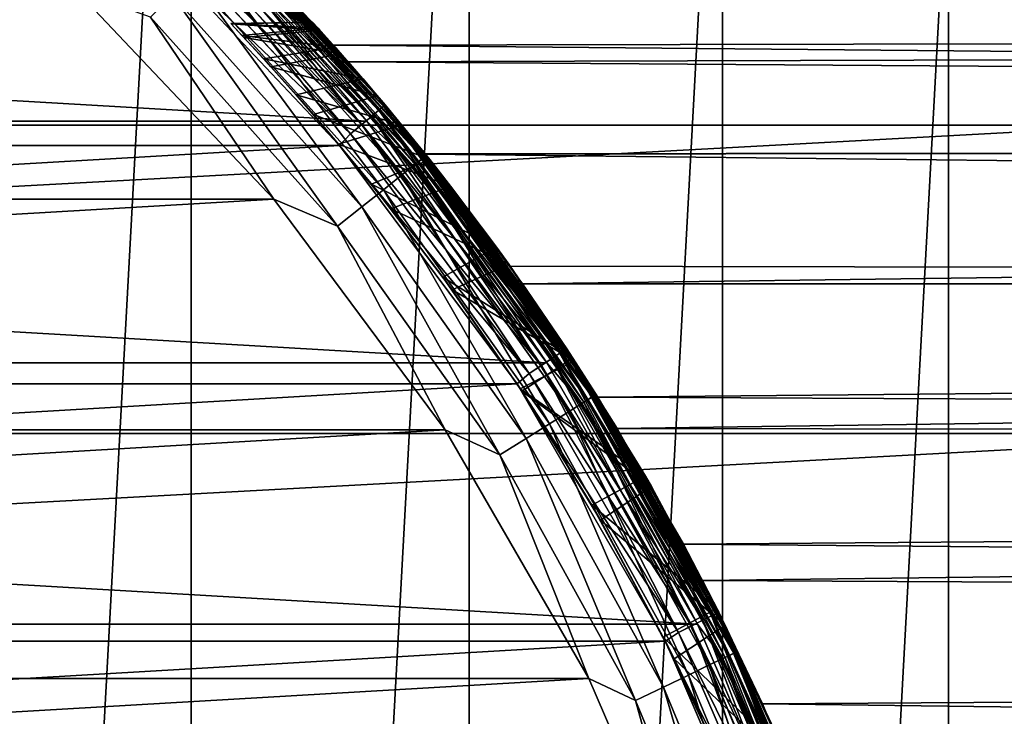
# Model space of a CAD drawing. Header units: metres. Extents: x -28 to 239, y -27 to 27.
# Tile 29 of 60: x 13.47 to 21.56, y 8.79 to 14.52. Entities that reach past the tile are written whole.
import ezdxf

# ---------------------------------------------------------------- set-up
doc = ezdxf.new("R2010")
doc.units = ezdxf.units.M
doc.layers.add('solid_10151053_XXX', color=7, linetype='CONTINUOUS')

msp = doc.modelspace()

# ---------------------------------------------------------------- linework, layer by layer
at = {"layer": 'solid_10151053_XXX'}
for points in [[(12.416398, 23.411173, -10.5), (14.875552, 21.930981, -10.5), (12.416398, -23.411173, -10.5)], [(14.875552, 21.930981, -10.5), (14.875552, -21.930981, -10.5), (12.416398, -23.411173, -10.5)], [(14.875552, 21.930981, -10.5), (17.160183, 20.193516, -10.5), (14.875552, -21.930981, -10.5)], [(17.160183, 20.193516, -10.5), (17.160183, -20.193516, -10.5), (14.875552, -21.930981, -10.5)], [(17.160183, 20.193516, -10.5), (19.243534, 18.219122, -10.5), (17.160183, -20.193516, -10.5)], [(19.243534, 18.219122, -10.5), (19.243534, -18.219122, -10.5), (17.160183, -20.193516, -10.5)], [(19.243534, 18.219122, -10.5), (21.101072, 16.031057, -10.5), (19.243534, -18.219122, -10.5)], [(21.101072, 16.031057), (-21.101072, 16.031057), (-22.711102, 13.654884)], [(22.711102, 13.654884), (21.101072, 16.031057), (-22.711102, 13.654884)], [(21.101072, 16.031057, -10.5), (21.101072, -16.031057, -10.5), (19.243534, -18.219122, -10.5)], [(21.101072, 16.031057, -10.5), (22.711102, 13.654884, -10.5), (21.101072, -16.031057, -10.5)], [(21.618973, 15.707104, -10.474928), (22.711102, 13.654884, -10.5), (21.101072, 16.031057, -10.5)], [(21.618088, 15.706461, -0.024823), (21.101072, 16.031057), (22.711102, 13.654884)], [(14.742504, 15.626141, 1.170591), (16.456903, 13.808983, 1.170591), (14.70818, 15.589761, 1.049887)], [(14.708361, 15.589952, 212.549667), (16.418791, 13.777001, 212.549667), (14.742597, 15.62624, 212.428909)], [(14.742504, 15.626141, 1.170591), (14.754196, 15.638533, 1.3), (16.469955, 13.819933, 1.3)], [(14.742504, 15.626141, 1.170591), (16.469955, 13.819933, 1.3), (16.456903, 13.808983, 1.170591)], [(14.742597, 15.62624, 212.428909), (16.457008, 13.80907, 212.428909), (14.754196, 15.638533, 212.300003)], [(16.418791, 13.777001, 212.549667), (16.457008, 13.80907, 212.428909), (14.742597, 15.62624, 212.428909)], [(14.754191, 15.638536, 268.75), (16.469952, 13.819939, 268.75), (14.754196, 15.638533, 213.449997)], [(15.181521, 15.181521, 269.017029), (16.469952, 13.819939, 268.75), (14.754191, 15.638536, 268.75)], [(14.754196, 15.638533, 1.3), (15.61942, 14.774427, 129.624146), (16.166613, 14.17359, 128.458817)], [(16.469955, 13.819933, 1.3), (14.754196, 15.638533, 1.3), (16.166613, 14.17359, 128.458817)], [(14.754196, 15.638533, 212.300003), (16.469955, 13.819933, 212.300003), (14.927649, 15.47305, 140.241653)], [(16.457008, 13.80907, 212.428909), (16.469955, 13.819933, 212.300003), (14.754196, 15.638533, 212.300003)], [(16.469952, 13.819939, 268.75), (16.469955, 13.819933, 213.449997), (14.754196, 15.638533, 213.449997)], [(15.195915, 15.195915, 213.388382), (14.754196, 15.638533, 213.449997), (16.469955, 13.819933, 213.449997)], [(14.70818, 15.589761, 1.049887), (16.418591, 13.776833, 1.049887), (14.65357, 15.531878, 0.946262)], [(14.653825, 15.532146, 212.653366), (16.357912, 13.725919, 212.653366), (14.708361, 15.589952, 212.549667)], [(16.456903, 13.808983, 1.170591), (16.418591, 13.776833, 1.049887), (14.70818, 15.589761, 1.049887)], [(16.357912, 13.725919, 212.653366), (16.418791, 13.777001, 212.549667), (14.708361, 15.589952, 212.549667)], [(-16.321114, 13.686161, 213.25), (-14.621267, 15.488976, 213.25), (16.321098, 13.68618, 213.25)], [(-14.621267, 15.488976, 213.25), (14.62125, 15.488993, 213.25), (16.321098, 13.68618, 213.25)], [(14.582401, 15.456443, 0.866791), (16.278183, 13.659019, 0.866791), (14.499534, 15.368608, 0.816902)], [(14.499881, 15.368976, 212.782959), (16.186068, 13.581722, 212.782959), (14.582712, 15.456773, 212.732941)], [(14.65357, 15.531878, 0.946262), (16.35763, 13.72568, 0.946262), (14.582401, 15.456443, 0.866791)], [(16.35763, 13.72568, 0.946262), (16.278183, 13.659019, 0.866791), (14.582401, 15.456443, 0.866791)], [(14.582712, 15.456773, 212.732941), (16.278532, 13.659309, 212.732941), (14.653825, 15.532146, 212.653366)], [(16.186068, 13.581722, 212.782959), (16.278532, 13.659309, 212.732941), (14.582712, 15.456773, 212.732941)], [(15.105076, 15.105076, 213.259796), (16.321098, 13.68618, 213.25), (14.62125, 15.488993, 213.25)], [(16.418591, 13.776833, 1.049887), (16.35763, 13.72568, 0.946262), (14.65357, 15.531878, 0.946262)], [(16.278532, 13.659309, 212.732941), (16.357912, 13.725919, 212.653366), (14.653825, 15.532146, 212.653366)], [(16.469955, 13.819933, 212.300003), (15.409612, 14.993128, 142.027817), (14.927649, 15.47305, 140.241653)], [(14.499881, 15.368976, 212.782959), (14.419907, 15.266498, 212.800003), (16.186068, 13.581722, 212.782959)], [(14.499534, 15.368608, 0.816902), (16.185678, 13.581397, 0.816902), (14.419954, 15.266453, 0.8)], [(16.278183, 13.659019, 0.866791), (16.185678, 13.581397, 0.816902), (14.499534, 15.368608, 0.816902)], [(14.419907, 15.266498, 212.800003), (-14.41992, 15.266485, 212.800003), (-16.096085, 13.487613, 212.800003)], [(16.096073, 13.487626, 212.800003), (14.419907, 15.266498, 212.800003), (-16.096085, 13.487613, 212.800003)], [(-16.096066, 13.487636, 0.8), (-14.419897, 15.266507, 0.8), (14.419954, 15.266453, 0.8)], [(-16.096066, 13.487636, 0.8), (14.419954, 15.266453, 0.8), (16.096115, 13.487576, 0.8)], [(16.186068, 13.581722, 212.782959), (14.419907, 15.266498, 212.800003), (16.096073, 13.487626, 212.800003)], [(16.185678, 13.581397, 0.816902), (16.096115, 13.487576, 0.8), (14.419954, 15.266453, 0.8)], [(106.580376, 14.477233, 176.516403), (107.219337, 15.216905, 174.760864), (15.409612, 14.993128, 142.027817)], [(110.601418, 15.216905, 165.468674), (111.240379, 14.477233, 163.71315), (15.61942, 14.774427, 129.624146)], [(15.144536, 15.144536, 213.288239), (16.744961, 13.35366, 213.288239), (15.105076, 15.105076, 213.259796)], [(15.118683, 15.118683, 269.270905), (16.716375, 13.330864, 269.270905), (15.181521, 15.181521, 269.017029)], [(15.175838, 15.175838, 213.33255), (16.779572, 13.381262, 213.33255), (15.144536, 15.144536, 213.288239)], [(16.779572, 13.381262, 213.33255), (16.744961, 13.35366, 213.288239), (15.144536, 15.144536, 213.288239)], [(15.195915, 15.195915, 213.388382), (16.801769, 13.398964, 213.388382), (15.175838, 15.175838, 213.33255)], [(16.801769, 13.398964, 213.388382), (16.779572, 13.381262, 213.33255), (15.175838, 15.175838, 213.33255)], [(15.181521, 15.181521, 269.017029), (16.785854, 13.386272, 269.017029), (16.469952, 13.819939, 268.75)], [(16.716375, 13.330864, 269.270905), (16.785854, 13.386272, 269.017029), (15.181521, 15.181521, 269.017029)], [(15.195915, 15.195915, 213.388382), (16.469955, 13.819933, 213.449997), (16.801769, 13.398964, 213.388382)], [(15.017436, 15.017436, 269.498596), (16.604429, 13.24159, 269.498596), (15.118683, 15.118683, 269.270905)], [(15.105076, 15.105076, 213.259796), (16.70133, 13.318867, 213.259796), (16.321098, 13.68618, 213.25)], [(16.744961, 13.35366, 213.288239), (16.70133, 13.318867, 213.259796), (15.105076, 15.105076, 213.259796)], [(16.604429, 13.24159, 269.498596), (16.716375, 13.330864, 269.270905), (15.118683, 15.118683, 269.270905)], [(14.88287, 14.88287, 269.68869), (16.455643, 13.122936, 269.68869), (15.017436, 15.017436, 269.498596)], [(16.455643, 13.122936, 269.68869), (16.604429, 13.24159, 269.498596), (15.017436, 15.017436, 269.498596)], [(16.469955, 13.819933, 212.300003), (16.045424, 14.310638, 143.929749), (15.409612, 14.993128, 142.027817)], [(106.580376, 14.477233, 176.516403), (15.409612, 14.993128, 142.027817), (16.045424, 14.310638, 143.929749)], [(14.721744, 14.721744, 269.831635), (16.277489, 12.980865, 269.831635), (14.88287, 14.88287, 269.68869)], [(16.277489, 12.980865, 269.831635), (16.455643, 13.122936, 269.68869), (14.88287, 14.88287, 269.68869)], [(13.934443, 14.762154, 269.950012), (-13.934437, 14.762158, 269.950012), (-15.554476, 13.044082, 269.950012)], [(15.554481, 13.044076, 269.950012), (13.934443, 14.762154, 269.950012), (-15.554476, 13.044082, 269.950012)], [(14.542154, 14.542154, 269.920227), (13.934443, 14.762154, 269.950012), (15.554481, 13.044076, 269.950012)], [(111.240379, 14.477233, 163.71315), (16.166613, 14.17359, 128.458817), (15.61942, 14.774427, 129.624146)], [(14.542154, 14.542154, 269.920227), (16.078922, 12.822512, 269.920227), (14.721744, 14.721744, 269.831635)], [(16.078922, 12.822512, 269.920227), (16.277489, 12.980865, 269.831635), (14.721744, 14.721744, 269.831635)], [(14.542154, 14.542154, 269.920227), (15.554481, 13.044076, 269.950012), (16.078922, 12.822512, 269.920227)], [(15.201477, 14.488406, 135.390579), (15.919022, 14.451108, 135.002594), (15.87464, 14.499831, 136.327042)], [(15.203965, 14.485871, 136.689438), (15.201477, 14.488406, 135.390579), (15.87464, 14.499831, 136.327042)], [(15.201477, 14.488406, 135.390579), (15.293028, 14.39177, 134.159042), (15.919022, 14.451108, 135.002594)], [(15.203965, 14.485871, 136.689438), (15.293028, 14.39177, 134.159042), (15.201477, 14.488406, 135.390579)], [(15.203965, 14.485871, 136.689438), (15.87464, 14.499831, 136.327042), (15.933566, 14.435086, 137.732452)], [(15.309704, 14.374018, 138.076569), (15.203965, 14.485871, 136.689438), (15.933566, 14.435086, 137.732452)], [(15.309704, 14.374018, 138.076569), (15.293028, 14.39177, 134.159042), (15.203965, 14.485871, 136.689438)], [(15.919022, 14.451108, 135.002594), (15.933566, 14.435086, 137.732452), (15.87464, 14.499831, 136.327042)], [(15.293028, 14.39177, 134.159042), (16.058502, 14.295941, 133.739822), (15.919022, 14.451108, 135.002594)], [(15.309704, 14.374018, 138.076569), (15.933566, 14.435086, 137.732452), (16.106873, 14.241463, 139.237946)], [(16.058502, 14.295941, 133.739822), (15.933566, 14.435086, 137.732452), (15.919022, 14.451108, 135.002594)], [(16.058502, 14.295941, 133.739822), (16.106873, 14.241463, 139.237946), (15.933566, 14.435086, 137.732452)], [(105.978157, 13.509247, 178.170975), (106.580376, 14.477233, 176.516403), (16.045424, 14.310638, 143.929749)], [(111.240379, 14.477233, 163.71315), (111.84259, 13.509247, 162.058578), (16.166613, 14.17359, 128.458817)], [(15.293028, 14.39177, 134.159042), (15.472871, 14.19824, 132.974655), (16.058502, 14.295941, 133.739822)], [(15.309704, 14.374018, 138.076569), (15.472871, 14.19824, 132.974655), (15.293028, 14.39177, 134.159042)], [(15.531381, 14.134223, 139.571609), (15.309704, 14.374018, 138.076569), (16.106873, 14.241463, 139.237946)], [(15.531381, 14.134223, 139.571609), (15.472871, 14.19824, 132.974655), (15.309704, 14.374018, 138.076569)], [(15.472871, 14.19824, 132.974655), (16.288509, 14.033321, 132.519882), (16.058502, 14.295941, 133.739822)], [(16.469955, 13.819933, 212.300003), (16.798309, 13.418897, 145.861664), (16.045424, 14.310638, 143.929749)], [(105.978157, 13.509247, 178.170975), (16.045424, 14.310638, 143.929749), (16.798309, 13.418897, 145.861664)], [(16.288509, 14.033321, 132.519882), (16.106873, 14.241463, 139.237946), (16.058502, 14.295941, 133.739822)], [(15.472871, 14.19824, 132.974655), (15.738317, 13.903417, 131.822311), (16.288509, 14.033321, 132.519882)], [(15.531381, 14.134223, 139.571609), (15.738317, 13.903417, 131.822311), (15.472871, 14.19824, 132.974655)], [(15.531381, 14.134223, 139.571609), (16.106873, 14.241463, 139.237946), (16.406221, 13.89551, 140.85495)], [(16.288509, 14.033321, 132.519882), (16.406221, 13.89551, 140.85495), (16.106873, 14.241463, 139.237946)], [(16.469955, 13.819933, 1.3), (16.166613, 14.17359, 128.458817), (16.80044, 13.41623, 127.31192)], [(111.84259, 13.509247, 162.058578), (16.80044, 13.41623, 127.31192), (16.166613, 14.17359, 128.458817)], [(15.880708, 13.740669, 141.182709), (15.531381, 14.134223, 139.571609), (16.406221, 13.89551, 140.85495)], [(15.880708, 13.740669, 141.182709), (15.738317, 13.903417, 131.822311), (15.531381, 14.134223, 139.571609)], [(15.738317, 13.903417, 131.822311), (16.605824, 13.656386, 131.332169), (16.288509, 14.033321, 132.519882)], [(16.605824, 13.656386, 131.332169), (16.406221, 13.89551, 140.85495), (16.288509, 14.033321, 132.519882)], [(15.738317, 13.903417, 131.822311), (16.08799, 13.497298, 130.691757), (16.605824, 13.656386, 131.332169)], [(15.880708, 13.740669, 141.182709), (16.08799, 13.497298, 130.691757), (15.738317, 13.903417, 131.822311)], [(15.880708, 13.740669, 141.182709), (16.406221, 13.89551, 140.85495), (16.837461, 13.369933, 142.57518)], [(16.605824, 13.656386, 131.332169), (16.837461, 13.369933, 142.57518), (16.406221, 13.89551, 140.85495)], [(16.418591, 13.776833, 1.049887), (17.906965, 11.777596, 1.049887), (16.35763, 13.72568, 0.946262)], [(16.357912, 13.725919, 212.653366), (17.840788, 11.734071, 212.653366), (16.418791, 13.777001, 212.549667)], [(16.456903, 13.808983, 1.170591), (17.948753, 11.805081, 1.170591), (16.418591, 13.776833, 1.049887)], [(17.948753, 11.805081, 1.170591), (17.906965, 11.777596, 1.049887), (16.418591, 13.776833, 1.049887)], [(16.418791, 13.777001, 212.549667), (17.907185, 11.77774, 212.549667), (16.457008, 13.80907, 212.428909)], [(17.840788, 11.734071, 212.653366), (17.907185, 11.77774, 212.549667), (16.418791, 13.777001, 212.549667)], [(16.456903, 13.808983, 1.170591), (16.469955, 13.819933, 1.3), (17.962988, 11.814443, 1.3)], [(16.456903, 13.808983, 1.170591), (17.962988, 11.814443, 1.3), (17.948753, 11.805081, 1.170591)], [(16.457008, 13.80907, 212.428909), (17.948866, 11.805156, 212.428909), (16.469955, 13.819933, 212.300003)], [(17.907185, 11.77774, 212.549667), (17.948866, 11.805156, 212.428909), (16.457008, 13.80907, 212.428909)], [(16.469952, 13.819939, 268.75), (17.962984, 11.814449, 268.75), (16.469955, 13.819933, 213.449997)], [(16.785854, 13.386272, 269.017029), (17.962984, 11.814449, 268.75), (16.469952, 13.819939, 268.75)], [(16.469955, 13.819933, 1.3), (16.80044, 13.41623, 127.31192), (17.496859, 12.494396, 126.207138)], [(17.962988, 11.814443, 1.3), (16.469955, 13.819933, 1.3), (17.496859, 12.494396, 126.207138)], [(16.469955, 13.819933, 212.300003), (17.962988, 11.814443, 212.300003), (16.798309, 13.418897, 145.861664)], [(17.948866, 11.805156, 212.428909), (17.962988, 11.814443, 212.300003), (16.469955, 13.819933, 212.300003)], [(17.962984, 11.814449, 268.75), (17.962988, 11.814443, 213.449997), (16.469955, 13.819933, 213.449997)], [(16.801769, 13.398964, 213.388382), (16.469955, 13.819933, 213.449997), (17.962988, 11.814443, 213.449997)], [(-17.800077, 11.698159, 213.25), (-16.321114, 13.686161, 213.25), (17.800064, 11.698181, 213.25)], [(-16.321114, 13.686161, 213.25), (16.321098, 13.68618, 213.25), (17.800064, 11.698181, 213.25)], [(16.35918, 13.167443, 142.890518), (15.880708, 13.740669, 141.182709), (16.837461, 13.369933, 142.57518)], [(16.35918, 13.167443, 142.890518), (16.08799, 13.497298, 130.691757), (15.880708, 13.740669, 141.182709)], [(16.35763, 13.72568, 0.946262), (17.840479, 11.733868, 0.946262), (16.278183, 13.659019, 0.866791)], [(16.278532, 13.659309, 212.732941), (17.754211, 11.677128, 212.732941), (16.357912, 13.725919, 212.653366)], [(16.70133, 13.318867, 213.259796), (17.800064, 11.698181, 213.25), (16.321098, 13.68618, 213.25)], [(17.906965, 11.777596, 1.049887), (17.840479, 11.733868, 0.946262), (16.35763, 13.72568, 0.946262)], [(17.754211, 11.677128, 212.732941), (17.840788, 11.734071, 212.653366), (16.357912, 13.725919, 212.653366)], [(22.711102, 13.654884), (-22.711102, 13.654884), (-24.054819, 11.118259)], [(24.054819, 11.118259), (22.711102, 13.654884), (-24.054819, 11.118259)], [(16.08799, 13.497298, 130.691757), (17.007412, 13.152834, 130.169601), (16.605824, 13.656386, 131.332169)], [(16.278183, 13.659019, 0.866791), (17.753832, 11.676879, 0.866791), (16.185678, 13.581397, 0.816902)], [(16.186068, 13.581722, 212.782959), (17.653364, 11.6108, 212.782959), (16.278532, 13.659309, 212.732941)], [(17.840479, 11.733868, 0.946262), (17.753832, 11.676879, 0.866791), (16.278183, 13.659019, 0.866791)], [(17.653364, 11.6108, 212.782959), (17.754211, 11.677128, 212.732941), (16.278532, 13.659309, 212.732941)], [(17.007412, 13.152834, 130.169601), (16.837461, 13.369933, 142.57518), (16.605824, 13.656386, 131.332169)], [(22.711102, 13.654884, -10.5), (22.711102, -13.654884, -10.5), (21.101072, -16.031057, -10.5)], [(16.186068, 13.581722, 212.782959), (16.096073, 13.487626, 212.800003), (17.653364, 11.6108, 212.782959)], [(16.185678, 13.581397, 0.816902), (17.652941, 11.610522, 0.816902), (16.096115, 13.487576, 0.8)], [(17.753832, 11.676879, 0.866791), (17.652941, 11.610522, 0.816902), (16.185678, 13.581397, 0.816902)], [(16.096073, 13.487626, 212.800003), (-16.096085, 13.487613, 212.800003), (-17.554287, 11.525928, 212.800003)], [(17.554279, 11.52594, 212.800003), (16.096073, 13.487626, 212.800003), (-17.554287, 11.525928, 212.800003)], [(-17.554274, 11.525948, 0.8), (-16.096066, 13.487636, 0.8), (16.096115, 13.487576, 0.8)], [(-17.554274, 11.525948, 0.8), (16.096115, 13.487576, 0.8), (17.554308, 11.525895, 0.8)], [(16.08799, 13.497298, 130.691757), (16.518501, 12.966839, 129.581116), (17.007412, 13.152834, 130.169601)], [(16.35918, 13.167443, 142.890518), (16.518501, 12.966839, 129.581116), (16.08799, 13.497298, 130.691757)], [(17.653364, 11.6108, 212.782959), (16.096073, 13.487626, 212.800003), (17.554279, 11.52594, 212.800003)], [(17.652941, 11.610522, 0.816902), (17.554308, 11.525895, 0.8), (16.096115, 13.487576, 0.8)], [(105.978157, 13.509247, 178.170975), (16.798309, 13.418897, 145.861664), (17.599754, 12.349033, 147.706909)], [(111.84259, 13.509247, 162.058578), (112.398567, 12.328212, 160.531052), (16.80044, 13.41623, 127.31192)], [(105.422188, 12.328212, 179.698502), (105.978157, 13.509247, 178.170975), (17.599754, 12.349033, 147.706909)], [(16.35918, 13.167443, 142.890518), (16.837461, 13.369933, 142.57518), (17.384636, 12.64985, 144.344391)], [(16.744961, 13.35366, 213.288239), (18.134808, 11.394855, 213.288239), (16.70133, 13.318867, 213.259796)], [(16.716375, 13.330864, 269.270905), (18.103849, 11.375402, 269.270905), (16.785854, 13.386272, 269.017029)], [(16.779572, 13.381262, 213.33255), (18.172291, 11.418407, 213.33255), (16.744961, 13.35366, 213.288239)], [(18.172291, 11.418407, 213.33255), (18.134808, 11.394855, 213.288239), (16.744961, 13.35366, 213.288239)], [(16.801769, 13.398964, 213.388382), (18.196331, 11.433513, 213.388382), (16.779572, 13.381262, 213.33255)], [(18.196331, 11.433513, 213.388382), (18.172291, 11.418407, 213.33255), (16.779572, 13.381262, 213.33255)], [(16.785854, 13.386272, 269.017029), (18.179096, 11.422683, 269.017029), (17.962984, 11.814449, 268.75)], [(18.103849, 11.375402, 269.270905), (18.179096, 11.422683, 269.017029), (16.785854, 13.386272, 269.017029)], [(17.962988, 11.814443, 212.300003), (17.599754, 12.349033, 147.706909), (16.798309, 13.418897, 145.861664)], [(112.398567, 12.328212, 160.531052), (17.496859, 12.494396, 126.207138), (16.80044, 13.41623, 127.31192)], [(16.801769, 13.398964, 213.388382), (17.962988, 11.814443, 213.449997), (18.196331, 11.433513, 213.388382)], [(17.007412, 13.152834, 130.169601), (17.384636, 12.64985, 144.344391), (16.837461, 13.369933, 142.57518)], [(16.604429, 13.24159, 269.498596), (17.982611, 11.299224, 269.498596), (16.716375, 13.330864, 269.270905)], [(16.70133, 13.318867, 213.259796), (18.087555, 11.365165, 213.259796), (17.800064, 11.698181, 213.25)], [(18.134808, 11.394855, 213.288239), (18.087555, 11.365165, 213.259796), (16.70133, 13.318867, 213.259796)], [(17.982611, 11.299224, 269.498596), (18.103849, 11.375402, 269.270905), (16.716375, 13.330864, 269.270905)], [(16.455643, 13.122936, 269.68869), (17.821474, 11.197975, 269.68869), (16.604429, 13.24159, 269.498596)], [(17.821474, 11.197975, 269.68869), (17.982611, 11.299224, 269.498596), (16.604429, 13.24159, 269.498596)], [(16.277489, 12.980865, 269.831635), (17.628534, 11.076743, 269.831635), (16.455643, 13.122936, 269.68869)], [(16.945446, 12.403474, 144.634521), (16.35918, 13.167443, 142.890518), (17.384636, 12.64985, 144.344391)], [(16.945446, 12.403474, 144.634521), (16.518501, 12.966839, 129.581116), (16.35918, 13.167443, 142.890518)], [(17.628534, 11.076743, 269.831635), (17.821474, 11.197975, 269.68869), (16.455643, 13.122936, 269.68869)], [(16.518501, 12.966839, 129.581116), (17.485769, 12.509986, 129.036972), (17.007412, 13.152834, 130.169601)], [(17.485769, 12.509986, 129.036972), (17.384636, 12.64985, 144.344391), (17.007412, 13.152834, 130.169601)], [(15.554481, 13.044076, 269.950012), (-15.554476, 13.044082, 269.950012), (-16.964006, 11.149537, 269.950012)], [(16.964012, 11.14953, 269.950012), (15.554481, 13.044076, 269.950012), (-16.964006, 11.149537, 269.950012)], [(16.078922, 12.822512, 269.920227), (15.554481, 13.044076, 269.950012), (16.964012, 11.14953, 269.950012)], [(16.078922, 12.822512, 269.920227), (17.413486, 10.941619, 269.920227), (16.277489, 12.980865, 269.831635)], [(17.413486, 10.941619, 269.920227), (17.628534, 11.076743, 269.831635), (16.277489, 12.980865, 269.831635)], [(16.518501, 12.966839, 129.581116), (17.02207, 12.298451, 128.496201), (17.485769, 12.509986, 129.036972)], [(16.945446, 12.403474, 144.634521), (17.02207, 12.298451, 128.496201), (16.518501, 12.966839, 129.581116)], [(16.078922, 12.822512, 269.920227), (16.964012, 11.14953, 269.950012), (17.413486, 10.941619, 269.920227)], [(16.945446, 12.403474, 144.634521), (17.384636, 12.64985, 144.344391), (18.012772, 11.738613, 146.089081)], [(17.485769, 12.509986, 129.036972), (18.012772, 11.738613, 146.089081), (17.384636, 12.64985, 144.344391)], [(17.02207, 12.298451, 128.496201), (18.027807, 11.715206, 127.943642), (17.485769, 12.509986, 129.036972)], [(18.027807, 11.715206, 127.943642), (18.012772, 11.738613, 146.089081), (17.485769, 12.509986, 129.036972)], [(17.962988, 11.814443, 1.3), (17.496859, 12.494396, 126.207138), (18.218245, 11.416898, 125.176567)], [(112.398567, 12.328212, 160.531052), (18.218245, 11.416898, 125.176567), (17.496859, 12.494396, 126.207138)], [(17.592882, 11.467213, 146.321747), (16.945446, 12.403474, 144.634521), (18.012772, 11.738613, 146.089081)], [(17.592882, 11.467213, 146.321747), (17.02207, 12.298451, 128.496201), (16.945446, 12.403474, 144.634521)], [(17.962988, 11.814443, 212.300003), (18.376373, 11.160597, 149.363632), (17.599754, 12.349033, 147.706909)], [(105.422188, 12.328212, 179.698502), (17.599754, 12.349033, 147.706909), (18.376373, 11.160597, 149.363632)], [(112.398567, 12.328212, 160.531052), (112.899529, 10.952754, 159.154678), (18.218245, 11.416898, 125.176567)], [(104.921227, 10.952754, 181.074875), (105.422188, 12.328212, 179.698502), (18.376373, 11.160597, 149.363632)], [(17.02207, 12.298451, 128.496201), (17.580675, 11.485516, 127.45488), (18.027807, 11.715206, 127.943642)], [(17.592882, 11.467213, 146.321747), (17.580675, 11.485516, 127.45488), (17.02207, 12.298451, 128.496201)], [(17.962984, 11.814449, 268.75), (19.213099, 9.649188, 268.75), (17.962988, 11.814443, 213.449997)], [(18.179096, 11.422683, 269.017029), (19.213099, 9.649188, 268.75), (17.962984, 11.814449, 268.75)], [(17.592882, 11.467213, 146.321747), (18.012772, 11.738613, 146.089081), (18.658165, 10.682559, 147.699646)], [(17.840479, 11.733868, 0.946262), (19.082067, 9.583374, 0.946262), (17.753832, 11.676879, 0.866791)], [(17.754211, 11.677128, 212.732941), (18.989796, 9.537033, 212.732941), (17.840788, 11.734071, 212.653366)], [(17.906965, 11.777596, 1.049887), (19.153181, 9.619089, 1.049887), (17.840479, 11.733868, 0.946262)], [(19.153181, 9.619089, 1.049887), (19.082067, 9.583374, 0.946262), (17.840479, 11.733868, 0.946262)], [(17.840788, 11.734071, 212.653366), (19.082397, 9.58354, 212.653366), (17.907185, 11.77774, 212.549667)], [(18.989796, 9.537033, 212.732941), (19.082397, 9.58354, 212.653366), (17.840788, 11.734071, 212.653366)], [(17.948753, 11.805081, 1.170591), (19.197876, 9.641536, 1.170591), (17.906965, 11.777596, 1.049887)], [(19.197876, 9.641536, 1.170591), (19.153181, 9.619089, 1.049887), (17.906965, 11.777596, 1.049887)], [(17.907185, 11.77774, 212.549667), (19.153416, 9.619206, 212.549667), (17.948866, 11.805156, 212.428909)], [(19.082397, 9.58354, 212.653366), (19.153416, 9.619206, 212.549667), (17.907185, 11.77774, 212.549667)], [(17.948753, 11.805081, 1.170591), (17.962988, 11.814443, 1.3), (19.213102, 9.649181, 1.3)], [(17.948753, 11.805081, 1.170591), (19.213102, 9.649181, 1.3), (19.197876, 9.641536, 1.170591)], [(17.948866, 11.805156, 212.428909), (19.197998, 9.641597, 212.428909), (17.962988, 11.814443, 212.300003)], [(19.153416, 9.619206, 212.549667), (19.197998, 9.641597, 212.428909), (17.948866, 11.805156, 212.428909)], [(17.962988, 11.814443, 1.3), (18.218245, 11.416898, 125.176567), (18.922054, 10.208129, 124.250565)], [(19.213102, 9.649181, 1.3), (17.962988, 11.814443, 1.3), (18.922054, 10.208129, 124.250565)], [(17.962988, 11.814443, 212.300003), (19.213102, 9.649181, 212.300003), (18.376373, 11.160597, 149.363632)], [(19.197998, 9.641597, 212.428909), (19.213102, 9.649181, 212.300003), (17.962988, 11.814443, 212.300003)], [(19.213099, 9.649188, 268.75), (19.213102, 9.649182, 213.449997), (17.962988, 11.814443, 213.449997)], [(18.196331, 11.433513, 213.388382), (17.962988, 11.814443, 213.449997), (19.213102, 9.649182, 213.449997)], [(18.609673, 10.76724, 126.913063), (18.658165, 10.682559, 147.699646), (18.012772, 11.738613, 146.089081)], [(18.609673, 10.76724, 126.913063), (18.012772, 11.738613, 146.089081), (18.027807, 11.715206, 127.943642)], [(-19.038298, 9.551593, 213.25), (-17.800077, 11.698159, 213.25), (19.038286, 9.551613, 213.25)], [(-17.800077, 11.698159, 213.25), (17.800064, 11.698181, 213.25), (19.038286, 9.551613, 213.25)], [(17.580675, 11.485516, 127.45488), (18.609673, 10.76724, 126.913063), (18.027807, 11.715206, 127.943642)], [(17.753832, 11.676879, 0.866791), (18.989389, 9.53683, 0.866791), (17.652941, 11.610522, 0.816902)], [(17.653364, 11.6108, 212.782959), (18.881929, 9.482862, 212.782959), (17.754211, 11.677128, 212.732941)], [(19.082067, 9.583374, 0.946262), (18.989389, 9.53683, 0.866791), (17.753832, 11.676879, 0.866791)], [(18.881929, 9.482862, 212.782959), (18.989796, 9.537033, 212.732941), (17.754211, 11.677128, 212.732941)], [(18.087555, 11.365165, 213.259796), (19.038286, 9.551613, 213.25), (17.800064, 11.698181, 213.25)], [(17.653364, 11.6108, 212.782959), (17.554279, 11.52594, 212.800003), (18.881929, 9.482862, 212.782959)], [(17.652941, 11.610522, 0.816902), (18.881477, 9.482635, 0.816902), (17.554308, 11.525895, 0.8)], [(18.989389, 9.53683, 0.866791), (18.881477, 9.482635, 0.816902), (17.652941, 11.610522, 0.816902)], [(17.554279, 11.52594, 212.800003), (-17.554287, 11.525928, 212.800003), (-18.773983, 9.409441, 212.800003)], [(18.773975, 9.409454, 212.800003), (17.554279, 11.52594, 212.800003), (-18.773983, 9.409441, 212.800003)], [(-18.773973, 9.40946, 0.8), (-17.554274, 11.525948, 0.8), (17.554308, 11.525895, 0.8)], [(-18.773973, 9.40946, 0.8), (17.554308, 11.525895, 0.8), (18.774002, 9.409402, 0.8)], [(18.881929, 9.482862, 212.782959), (17.554279, 11.52594, 212.800003), (18.773975, 9.409454, 212.800003)], [(18.881477, 9.482635, 0.816902), (18.774002, 9.409402, 0.8), (17.554308, 11.525895, 0.8)], [(17.580675, 11.485516, 127.45488), (18.169825, 10.528988, 126.478622), (18.609673, 10.76724, 126.913063)], [(17.592882, 11.467213, 146.321747), (18.169825, 10.528988, 126.478622), (17.580675, 11.485516, 127.45488)], [(18.24124, 10.404369, 147.861526), (17.592882, 11.467213, 146.321747), (18.658165, 10.682559, 147.699646)], [(18.24124, 10.404369, 147.861526), (18.169825, 10.528988, 126.478622), (17.592882, 11.467213, 146.321747)], [(18.103849, 11.375402, 269.270905), (19.263657, 9.276888, 269.270905), (18.179096, 11.422683, 269.017029)], [(18.172291, 11.418407, 213.33255), (19.336483, 9.311959, 213.33255), (18.134808, 11.394855, 213.288239)], [(18.196331, 11.433513, 213.388382), (19.362064, 9.324279, 213.388382), (18.172291, 11.418407, 213.33255)], [(19.362064, 9.324279, 213.388382), (19.336483, 9.311959, 213.33255), (18.172291, 11.418407, 213.33255)], [(18.179096, 11.422683, 269.017029), (19.343723, 9.315446, 269.017029), (19.213099, 9.649188, 268.75)], [(19.263657, 9.276888, 269.270905), (19.343723, 9.315446, 269.017029), (18.179096, 11.422683, 269.017029)], [(18.196331, 11.433513, 213.388382), (19.213102, 9.649182, 213.449997), (19.362064, 9.324279, 213.388382)], [(112.899529, 10.952754, 159.154678), (18.922054, 10.208129, 124.250565), (18.218245, 11.416898, 125.176567)], [(17.982611, 11.299224, 269.498596), (19.134653, 9.214763, 269.498596), (18.103849, 11.375402, 269.270905)], [(18.134808, 11.394855, 213.288239), (19.296598, 9.292751, 213.288239), (18.087555, 11.365165, 213.259796)], [(18.087555, 11.365165, 213.259796), (19.246321, 9.268539, 213.259796), (19.038286, 9.551613, 213.25)], [(19.296598, 9.292751, 213.288239), (19.246321, 9.268539, 213.259796), (18.087555, 11.365165, 213.259796)], [(19.134653, 9.214763, 269.498596), (19.263657, 9.276888, 269.270905), (18.103849, 11.375402, 269.270905)], [(19.336483, 9.311959, 213.33255), (19.296598, 9.292751, 213.288239), (18.134808, 11.394855, 213.288239)], [(17.821474, 11.197975, 269.68869), (18.963192, 9.132193, 269.68869), (17.982611, 11.299224, 269.498596)], [(18.963192, 9.132193, 269.68869), (19.134653, 9.214763, 269.498596), (17.982611, 11.299224, 269.498596)], [(17.628534, 11.076743, 269.831635), (18.757893, 9.033325, 269.831635), (17.821474, 11.197975, 269.68869)], [(18.757893, 9.033325, 269.831635), (18.963192, 9.132193, 269.68869), (17.821474, 11.197975, 269.68869)], [(24.054819, 11.118259), (-24.054819, 11.118259), (-25.115917, 8.452258)], [(25.115917, 8.452258), (24.054819, 11.118259), (-25.115917, 8.452258)], [(16.964012, 11.14953, 269.950012), (-16.964006, 11.149537, 269.950012), (-18.144125, 9.103869, 269.950012)], [(18.144127, 9.103864, 269.950012), (16.964012, 11.14953, 269.950012), (-18.144125, 9.103869, 269.950012)], [(17.413486, 10.941619, 269.920227), (16.964012, 11.14953, 269.950012), (18.144127, 9.103864, 269.950012)], [(19.213102, 9.649181, 212.300003), (19.079504, 9.910728, 150.786102), (18.376373, 11.160597, 149.363632)], [(104.921227, 10.952754, 181.074875), (18.376373, 11.160597, 149.363632), (19.079504, 9.910728, 150.786102)], [(17.413486, 10.941619, 269.920227), (18.529066, 8.923128, 269.920227), (17.628534, 11.076743, 269.831635)], [(18.529066, 8.923128, 269.920227), (18.757893, 9.033325, 269.831635), (17.628534, 11.076743, 269.831635)], [(17.413486, 10.941619, 269.920227), (18.144127, 9.103864, 269.950012), (18.529066, 8.923128, 269.920227)], [(112.899529, 10.952754, 159.154678), (113.337578, 9.404564, 157.951141), (18.922054, 10.208129, 124.250565)], [(104.48317, 9.404564, 182.278412), (104.921227, 10.952754, 181.074875), (19.079504, 9.910728, 150.786102)], [(18.169825, 10.528988, 126.478622), (19.197245, 9.680527, 125.973801), (18.609673, 10.76724, 126.913063)], [(19.197245, 9.680527, 125.973801), (18.658165, 10.682559, 147.699646), (18.609673, 10.76724, 126.913063)], [(18.24124, 10.404369, 147.861526), (18.658165, 10.682559, 147.699646), (19.265982, 9.543243, 149.104294)], [(19.197245, 9.680527, 125.973801), (19.265982, 9.543243, 149.104294), (18.658165, 10.682559, 147.699646)], [(18.169825, 10.528988, 126.478622), (18.7563, 9.444583, 125.59301), (19.197245, 9.680527, 125.973801)], [(18.24124, 10.404369, 147.861526), (18.7563, 9.444583, 125.59301), (18.169825, 10.528988, 126.478622)], [(18.845772, 9.264753, 149.203903), (18.24124, 10.404369, 147.861526), (19.265982, 9.543243, 149.104294)], [(18.845772, 9.264753, 149.203903), (18.7563, 9.444583, 125.59301), (18.24124, 10.404369, 147.861526)], [(19.213102, 9.649181, 1.3), (18.922054, 10.208129, 124.250565), (19.57296, 8.896586, 123.446617)], [(113.337578, 9.404564, 157.951141), (19.57296, 8.896586, 123.446617), (18.922054, 10.208129, 124.250565)], [(19.213102, 9.649181, 212.300003), (19.688488, 8.637908, 151.973007), (19.079504, 9.910728, 150.786102)], [(104.48317, 9.404564, 182.278412), (19.079504, 9.910728, 150.786102), (19.688488, 8.637908, 151.973007)], [(18.7563, 9.444583, 125.59301), (19.759567, 8.474209, 125.145462), (19.197245, 9.680527, 125.973801)], [(19.197876, 9.641536, 1.170591), (20.187382, 7.347606, 1.170591), (19.153181, 9.619089, 1.049887)], [(19.153416, 9.619206, 212.549667), (20.140629, 7.330589, 212.549667), (19.197998, 9.641597, 212.428909)], [(19.759567, 8.474209, 125.145462), (19.265982, 9.543243, 149.104294), (19.197245, 9.680527, 125.973801)], [(19.197876, 9.641536, 1.170591), (19.213102, 9.649181, 1.3), (20.203392, 7.353432, 1.3)], [(19.197876, 9.641536, 1.170591), (20.203392, 7.353432, 1.3), (20.187382, 7.347606, 1.170591)], [(19.197998, 9.641597, 212.428909), (20.18751, 7.347652, 212.428909), (19.213102, 9.649181, 212.300003)], [(20.140629, 7.330589, 212.549667), (20.18751, 7.347652, 212.428909), (19.197998, 9.641597, 212.428909)], [(19.213099, 9.649188, 268.75), (20.20339, 7.353437, 268.75), (19.213102, 9.649182, 213.449997)], [(19.343723, 9.315446, 269.017029), (20.20339, 7.353437, 268.75), (19.213099, 9.649188, 268.75)], [(20.20339, 7.353437, 268.75), (20.203392, 7.353433, 213.449997), (19.213102, 9.649182, 213.449997)], [(19.362064, 9.324279, 213.388382), (19.213102, 9.649182, 213.449997), (20.203392, 7.353433, 213.449997)], [(19.213102, 9.649181, 1.3), (19.57296, 8.896586, 123.446617), (20.147831, 7.504328, 122.769974)], [(20.203392, 7.353432, 1.3), (19.213102, 9.649181, 1.3), (20.147831, 7.504328, 122.769974)], [(19.213102, 9.649181, 212.300003), (20.203392, 7.353432, 212.300003), (19.688488, 8.637908, 151.973007)], [(20.18751, 7.347652, 212.428909), (20.203392, 7.353432, 212.300003), (19.213102, 9.649181, 212.300003)], [(-20.018496, 7.276653, 213.25), (-19.038298, 9.551593, 213.25), (20.018488, 7.276675, 213.25)], [(-19.038298, 9.551593, 213.25), (19.038286, 9.551613, 213.25), (20.018488, 7.276675, 213.25)], [(19.082067, 9.583374, 0.946262), (20.065603, 7.303282, 0.946262), (18.989389, 9.53683, 0.866791)], [(18.989796, 9.537033, 212.732941), (19.968575, 7.267967, 212.732941), (19.082397, 9.58354, 212.653366)], [(19.246321, 9.268539, 213.259796), (20.018488, 7.276675, 213.25), (19.038286, 9.551613, 213.25)], [(19.153181, 9.619089, 1.049887), (20.140383, 7.3305, 1.049887), (19.082067, 9.583374, 0.946262)], [(20.140383, 7.3305, 1.049887), (20.065603, 7.303282, 0.946262), (19.082067, 9.583374, 0.946262)], [(19.082397, 9.58354, 212.653366), (20.06595, 7.303409, 212.653366), (19.153416, 9.619206, 212.549667)], [(19.968575, 7.267967, 212.732941), (20.06595, 7.303409, 212.653366), (19.082397, 9.58354, 212.653366)], [(20.187382, 7.347606, 1.170591), (20.140383, 7.3305, 1.049887), (19.153181, 9.619089, 1.049887)], [(20.06595, 7.303409, 212.653366), (20.140629, 7.330589, 212.549667), (19.153416, 9.619206, 212.549667)], [(18.881929, 9.482862, 212.782959), (18.773975, 9.409454, 212.800003), (19.85515, 7.226684, 212.782959)], [(18.881477, 9.482635, 0.816902), (19.854675, 7.226511, 0.816902), (18.774002, 9.409402, 0.8)], [(18.845772, 9.264753, 149.203903), (19.265982, 9.543243, 149.104294), (19.810841, 8.353366, 150.297897)], [(18.989389, 9.53683, 0.866791), (19.968149, 7.267812, 0.866791), (18.881477, 9.482635, 0.816902)], [(19.968149, 7.267812, 0.866791), (19.854675, 7.226511, 0.816902), (18.881477, 9.482635, 0.816902)], [(18.881929, 9.482862, 212.782959), (19.85515, 7.226684, 212.782959), (18.989796, 9.537033, 212.732941)], [(20.065603, 7.303282, 0.946262), (19.968149, 7.267812, 0.866791), (18.989389, 9.53683, 0.866791)], [(19.85515, 7.226684, 212.782959), (19.968575, 7.267967, 212.732941), (18.989796, 9.537033, 212.732941)], [(19.759567, 8.474209, 125.145462), (19.810841, 8.353366, 150.297897), (19.265982, 9.543243, 149.104294)], [(18.773975, 9.409454, 212.800003), (-18.773983, 9.409441, 212.800003), (-19.740046, 7.164513, 212.800003)], [(19.740038, 7.164533, 212.800003), (18.773975, 9.409454, 212.800003), (-19.740046, 7.164513, 212.800003)], [(-19.740036, 7.164536, 0.8), (-18.773973, 9.40946, 0.8), (18.774002, 9.409402, 0.8)], [(-19.740036, 7.164536, 0.8), (18.774002, 9.409402, 0.8), (19.740068, 7.164449, 0.8)], [(18.7563, 9.444583, 125.59301), (19.310518, 8.252415, 124.815361), (19.759567, 8.474209, 125.145462)], [(18.845772, 9.264753, 149.203903), (19.310518, 8.252415, 124.815361), (18.7563, 9.444583, 125.59301)], [(19.85515, 7.226684, 212.782959), (18.773975, 9.409454, 212.800003), (19.740038, 7.164533, 212.800003)], [(19.854675, 7.226511, 0.816902), (19.740068, 7.164449, 0.8), (18.774002, 9.409402, 0.8)], [(113.337578, 9.404564, 157.951141), (113.705811, 7.708059, 156.939438), (19.57296, 8.896586, 123.446617)], [(104.114944, 7.708059, 183.290115), (104.48317, 9.404564, 182.278412), (19.688488, 8.637908, 151.973007)], [(19.263657, 9.276888, 269.270905), (20.181213, 7.061712, 269.270905), (19.343723, 9.315446, 269.017029)], [(19.336483, 9.311959, 213.33255), (20.257507, 7.088408, 213.33255), (19.296598, 9.292751, 213.288239)], [(19.362064, 9.324279, 213.388382), (20.284307, 7.097786, 213.388382), (19.336483, 9.311959, 213.33255)], [(20.284307, 7.097786, 213.388382), (20.257507, 7.088408, 213.33255), (19.336483, 9.311959, 213.33255)], [(19.343723, 9.315446, 269.017029), (20.265093, 7.091063, 269.017029), (20.20339, 7.353437, 268.75)], [(20.181213, 7.061712, 269.270905), (20.265093, 7.091063, 269.017029), (19.343723, 9.315446, 269.017029)], [(19.362064, 9.324279, 213.388382), (20.203392, 7.353433, 213.449997), (20.284307, 7.097786, 213.388382)], [(19.379723, 8.088646, 150.334885), (18.845772, 9.264753, 149.203903), (19.810841, 8.353366, 150.297897)], [(19.379723, 8.088646, 150.334885), (19.310518, 8.252415, 124.815361), (18.845772, 9.264753, 149.203903)], [(19.134653, 9.214763, 269.498596), (20.046064, 7.014421, 269.498596), (19.263657, 9.276888, 269.270905)], [(19.296598, 9.292751, 213.288239), (20.215723, 7.073787, 213.288239), (19.246321, 9.268539, 213.259796)], [(19.246321, 9.268539, 213.259796), (20.16305, 7.055357, 213.259796), (20.018488, 7.276675, 213.25)], [(20.215723, 7.073787, 213.288239), (20.16305, 7.055357, 213.259796), (19.246321, 9.268539, 213.259796)], [(20.046064, 7.014421, 269.498596), (20.181213, 7.061712, 269.270905), (19.263657, 9.276888, 269.270905)], [(20.257507, 7.088408, 213.33255), (20.215723, 7.073787, 213.288239), (19.296598, 9.292751, 213.288239)], [(18.963192, 9.132193, 269.68869), (19.866438, 6.951567, 269.68869), (19.134653, 9.214763, 269.498596)], [(19.866438, 6.951567, 269.68869), (20.046064, 7.014421, 269.498596), (19.134653, 9.214763, 269.498596)], [(18.144127, 9.103864, 269.950012), (-18.144125, 9.103869, 269.950012), (-19.078379, 6.935801, 269.950012)], [(19.078381, 6.935794, 269.950012), (18.144127, 9.103864, 269.950012), (-19.078379, 6.935801, 269.950012)], [(18.529066, 8.923128, 269.920227), (18.144127, 9.103864, 269.950012), (19.078381, 6.935794, 269.950012)], [(18.757893, 9.033325, 269.831635), (19.651358, 6.876307, 269.831635), (18.963192, 9.132193, 269.68869)], [(19.651358, 6.876307, 269.831635), (19.866438, 6.951567, 269.68869), (18.963192, 9.132193, 269.68869)], [(18.529066, 8.923128, 269.920227), (19.411633, 6.792424, 269.920227), (18.757893, 9.033325, 269.831635)], [(19.411633, 6.792424, 269.920227), (19.651358, 6.876307, 269.831635), (18.757893, 9.033325, 269.831635)], [(18.529066, 8.923128, 269.920227), (19.078381, 6.935794, 269.950012), (19.411633, 6.792424, 269.920227)], [(113.705811, 7.708059, 156.939438), (20.147831, 7.504328, 122.769974), (19.57296, 8.896586, 123.446617)]]:
    msp.add_3dface(points, dxfattribs=at)

doc.saveas('drawing.dxf')
